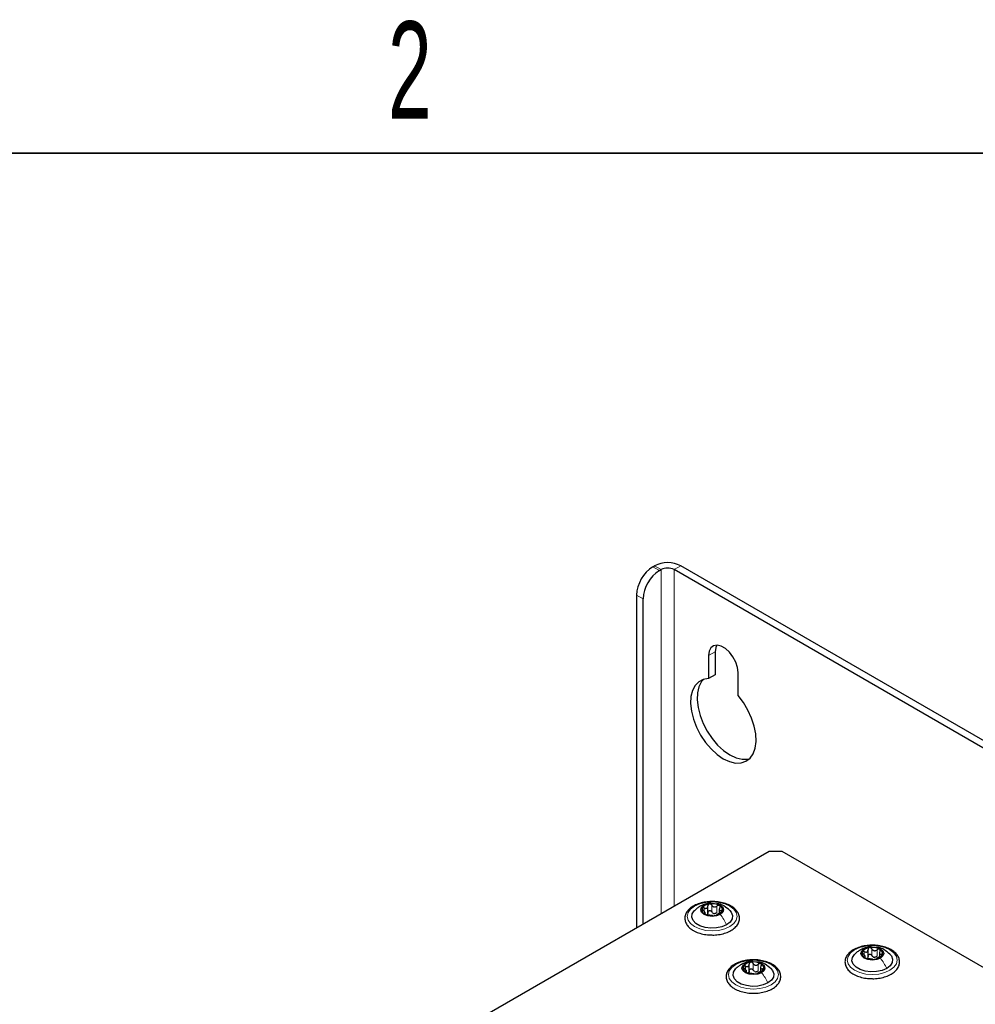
# Paper-space layout 'Blatt2' of a CAD drawing. Header units: millimetres. Extents: x 5 to 418, y 2 to 292.
# Tile 79 of 100: x 84 to 118, y 252 to 287. Entities that reach past the tile are written whole.
import ezdxf

# ---------------------------------------------------------------- set-up
doc = ezdxf.new("R2010")
doc.units = ezdxf.units.MM
doc.layers.add('SLD-0', color=7, linetype='Continuous')
doc.styles.add('SLDTEXTSTYLE0', font='TXT', dxfattribs={"width": 0.605})

psp = doc.layouts.new('Blatt2')

# ---------------------------------------------------------------- linework, layer by layer
at = {"color": 7, "linetype": 'Continuous', "lineweight": 25}
for p, q in [((106.35, 267.619), (106.409, 267.653)), ((106.586, 267.483), (106.645, 267.517)), ((172.877, 229.554), (107.116, 267.517)), ((173.113, 229.69), (107.352, 267.653)), ((105.761, 266.598), (105.761, 254.623)), ((105.996, 254.759), (105.996, 266.462)), ((108.353, 264.421), (108.353, 263.595)), ((108.589, 264.557), (108.589, 263.731)), ((108.589, 263.731), (108.353, 263.595)), ((109.414, 262.983), (109.414, 263.809)), ((110.534, 257.379), (91.395, 246.33)), ((111.005, 257.379), (110.534, 257.379)), ((168.988, 223.906), (111.005, 257.379)), ((108.227, 255.126), (108.227, 255.194)), ((108.331, 255.154), (108.331, 255.417)), ((108.74, 255.314), (108.74, 255.151)), ((114.093, 253.583), (114.093, 253.846)), ((114.502, 253.742), (114.502, 253.579)), ((113.99, 253.547), (113.99, 253.622)), ((109.712, 253.03), (109.712, 253.098)), ((109.815, 253.059), (109.815, 253.322)), ((110.224, 253.218), (110.224, 253.055))]:
    psp.add_line(p, q, dxfattribs=at)
at = {"color": 7, "linetype": 'Continuous', "lineweight": 18}
for p, q in [((106.35, 267.619), (106.586, 267.483)), ((106.645, 267.517), (106.409, 267.653)), ((106.645, 267.517), (106.645, 255.133)), ((107.116, 267.517), (107.352, 267.653)), ((107.116, 255.406), (107.116, 267.517)), ((105.996, 266.462), (105.761, 266.598)), ((108.589, 264.557), (108.353, 264.421)), ((108.195, 255.224), (108.195, 255.341)), ((108.207, 255.131), (108.207, 255.153)), ((108.471, 255.203), (108.471, 255.441)), ((108.656, 255.174), (108.656, 255.412)), ((108.808, 255.185), (108.808, 255.246)), ((113.958, 253.653), (113.958, 253.77)), ((114.234, 253.631), (114.234, 253.869)), ((114.419, 253.603), (114.419, 253.841)), ((109.956, 253.107), (109.956, 253.345)), ((113.97, 253.559), (113.97, 253.582)), ((114.571, 253.613), (114.571, 253.675)), ((109.68, 253.129), (109.68, 253.246)), ((109.692, 253.035), (109.692, 253.058)), ((110.141, 253.079), (110.141, 253.317)), ((110.293, 253.089), (110.293, 253.151))]:
    psp.add_line(p, q, dxfattribs=at)
at = {"color": 7, "linetype": 'Continuous', "lineweight": 25, "flags": 128}
for points in [[(109.414, 263.809), (109.393, 263.994), (109.33, 264.188), (109.231, 264.377), (109.104, 264.545), (108.959, 264.677), (108.808, 264.765), (108.663, 264.799), (108.536, 264.778), (108.438, 264.703), (108.375, 264.581), (108.353, 264.421)], [(108.646, 264.799), (108.611, 264.717), (108.589, 264.557)], [(108.353, 263.595), (108.163, 263.566), (107.999, 263.483), (107.867, 263.349), (107.773, 263.168), (107.718, 262.948), (107.706, 262.696), (107.737, 262.421), (107.81, 262.133), (107.922, 261.843), (108.068, 261.562), (108.245, 261.299), (108.444, 261.064), (108.66, 260.866), (108.884, 260.713), (109.108, 260.608), (109.323, 260.557), (109.523, 260.561), (109.699, 260.62), (109.846, 260.732), (109.958, 260.893), (110.03, 261.097), (110.061, 261.336), (110.049, 261.602), (109.995, 261.886), (109.9, 262.176), (109.768, 262.462), (109.604, 262.734), (109.414, 262.983)], [(108.177, 263.57), (108.103, 263.485), (108.008, 263.305), (107.954, 263.084), (107.942, 262.832), (107.973, 262.557), (108.046, 262.269), (108.157, 261.979), (108.304, 261.698), (108.48, 261.435), (108.68, 261.2), (108.896, 261.003), (109.119, 260.849), (109.343, 260.744), (109.559, 260.693), (109.759, 260.697), (109.827, 260.713)], [(108.191, 255.445), (108.325, 255.496), (108.483, 255.514), (108.641, 255.496), (108.775, 255.445), (108.864, 255.367), (108.896, 255.276), (108.864, 255.185), (108.775, 255.108)], [(109.002, 254.739), (108.835, 254.667), (108.639, 254.625), (108.431, 254.616), (108.227, 254.642), (108.044, 254.699), (107.896, 254.784), (107.796, 254.89), (107.752, 255.008), (107.766, 255.128), (107.839, 255.241), (107.844, 255.246)], [(108.775, 255.108), (108.641, 255.056), (108.483, 255.038), (108.325, 255.056), (108.191, 255.108), (108.102, 255.185), (108.071, 255.276), (108.102, 255.367), (108.191, 255.445)], [(109.113, 255.255), (109.17, 255.186), (109.215, 255.068), (109.2, 254.948), (109.127, 254.835), (109.002, 254.739)], [(114.538, 253.536), (114.404, 253.485), (114.246, 253.467), (114.088, 253.485), (113.954, 253.536), (113.865, 253.614), (113.833, 253.705), (113.865, 253.796), (113.954, 253.873)], [(113.954, 253.873), (114.088, 253.925), (114.246, 253.943), (114.404, 253.925), (114.538, 253.873), (114.627, 253.796), (114.658, 253.705), (114.627, 253.614), (114.538, 253.536)], [(114.876, 253.683), (114.933, 253.615), (114.977, 253.497), (114.963, 253.377), (114.89, 253.264), (114.765, 253.167)], [(110.26, 253.012), (110.126, 252.961), (109.968, 252.943), (109.81, 252.961), (109.676, 253.012), (109.587, 253.09), (109.555, 253.181), (109.587, 253.272), (109.676, 253.349)], [(109.676, 253.349), (109.81, 253.401), (109.968, 253.419), (110.126, 253.401), (110.26, 253.349), (110.349, 253.272), (110.38, 253.181), (110.349, 253.09), (110.26, 253.012)], [(114.765, 253.167), (114.597, 253.095), (114.402, 253.053), (114.194, 253.044), (113.99, 253.07), (113.807, 253.128), (113.659, 253.213), (113.559, 253.319), (113.515, 253.436), (113.529, 253.557), (113.602, 253.669), (113.607, 253.675)], [(110.487, 252.643), (110.319, 252.571), (110.124, 252.529), (109.916, 252.52), (109.712, 252.546), (109.529, 252.604), (109.381, 252.689), (109.281, 252.795), (109.237, 252.913), (109.251, 253.033), (109.324, 253.146), (109.329, 253.151)], [(110.598, 253.159), (110.655, 253.091), (110.699, 252.973), (110.685, 252.853), (110.612, 252.74), (110.487, 252.643)]]:
    psp.add_lwpolyline(points, dxfattribs=at)
at = {"color": 7, "linetype": 'Continuous', "lineweight": 18, "flags": 128}
for points in [[(107.847, 255.406), (108.033, 255.488), (108.25, 255.54), (108.483, 255.558), (108.716, 255.54), (108.933, 255.488), (109.119, 255.406), (109.262, 255.298), (109.352, 255.173), (109.383, 255.038), (109.352, 254.904), (109.262, 254.778), (109.119, 254.671), (108.933, 254.588), (108.716, 254.536), (108.483, 254.519), (108.25, 254.536), (108.033, 254.588), (107.847, 254.671), (107.704, 254.778), (107.614, 254.904), (107.583, 255.038), (107.614, 255.173), (107.704, 255.298), (107.847, 255.406)], [(113.61, 253.834), (113.796, 253.917), (114.013, 253.968), (114.246, 253.986), (114.479, 253.968), (114.696, 253.917), (114.882, 253.834), (115.025, 253.726), (115.115, 253.601), (115.146, 253.467), (115.115, 253.332), (115.025, 253.207), (114.882, 253.099), (114.696, 253.017), (114.479, 252.965), (114.246, 252.947), (114.013, 252.965), (113.796, 253.017), (113.61, 253.099), (113.467, 253.207), (113.377, 253.332), (113.346, 253.467), (113.377, 253.601), (113.467, 253.726), (113.61, 253.834)], [(109.332, 253.31), (109.518, 253.393), (109.735, 253.445), (109.968, 253.462), (110.201, 253.445), (110.418, 253.393), (110.604, 253.31), (110.747, 253.203), (110.837, 253.077), (110.868, 252.943), (110.837, 252.808), (110.747, 252.683), (110.604, 252.575), (110.418, 252.493), (110.201, 252.441), (109.968, 252.423), (109.735, 252.441), (109.518, 252.493), (109.332, 252.575), (109.189, 252.683), (109.099, 252.808), (109.068, 252.943), (109.099, 253.077), (109.189, 253.203), (109.332, 253.31)]]:
    psp.add_lwpolyline(points, dxfattribs=at)
at = {"color": 7, "linetype": 'Continuous', "lineweight": 25}
for centre, radius, start, end in [((107.04, 266.54), 1.281, 122.6055, 177.3945), ((106.88, 266.743), 1.025, 62.6097, 117.3903), ((106.88, 267.062), 0.512, 62.6097, 117.3903), ((107.276, 266.404), 1.281, 122.6055, 177.3945), ((108.407, 255.144), 0.342, 93.4335, 146.5611), ((108.484, 254.918), 0.576, 62.6428, 99.7711), ((108.276, 255.277), 0.165, 160.539, 249.2579), ((108.482, 255.635), 0.576, 242.6428, 279.7711), ((108.586, 255.349), 0.211, 254.2708, 268.1431), ((108.56, 255.409), 0.342, 273.4335, 326.5611), ((108.69, 255.275), 0.165, 340.539, 69.2579), ((114.039, 253.706), 0.165, 160.539, 249.2579), ((114.169, 253.572), 0.342, 93.4335, 146.5611), ((114.247, 253.347), 0.576, 62.6428, 99.7711), ((114.453, 253.704), 0.165, 340.539, 69.2579), ((109.891, 253.048), 0.342, 93.4335, 146.5611), ((109.969, 252.823), 0.576, 62.6428, 99.7711), ((110.175, 253.18), 0.165, 340.539, 69.2579), ((114.245, 254.063), 0.576, 242.6428, 279.7711), ((114.349, 253.778), 0.211, 254.2708, 268.1431), ((114.323, 253.837), 0.342, 273.4335, 326.5611), ((109.761, 253.182), 0.165, 160.539, 249.2579), ((109.967, 253.539), 0.576, 242.6428, 279.7711), ((110.071, 253.254), 0.211, 254.2708, 268.1431), ((110.045, 253.313), 0.342, 273.4335, 326.5611)]:
    psp.add_arc(centre, radius, start, end, dxfattribs=at)
for points, knots in [([(108.499, 255.571), (108.432, 255.57), (108.29, 255.568), (108.079, 255.526), (107.881, 255.456), (107.713, 255.358), (107.586, 255.235), (107.51, 255.094), (107.491, 254.944), (107.529, 254.802), (107.614, 254.674), (107.714, 254.586), (107.786, 254.542), (107.805, 254.531)], [0, 0, 0, 0, 0.086679, 0.18602, 0.285774, 0.386232, 0.487425, 0.587594, 0.683756, 0.776289, 0.868666, 0.964239, 1, 1, 1, 1]), ([(108.45, 255.512), (108.437, 255.514), (108.363, 255.522), (108.233, 255.488), (108.128, 255.439), (108.078, 255.416)], [0, 0, 0, 0, 0.101836, 0.574859, 1, 1, 1, 1]), ([(108.386, 255.485), (108.378, 255.483), (108.361, 255.479), (108.343, 255.463), (108.332, 255.442), (108.331, 255.427), (108.33, 255.419)], [0, 0, 0, 0, 0.250033, 0.499632, 0.749228, 1, 1, 1, 1]), ([(108.471, 255.441), (108.467, 255.448), (108.458, 255.462), (108.437, 255.477), (108.412, 255.487), (108.395, 255.486), (108.386, 255.485)], [0, 0, 0, 0, 0.249815, 0.499908, 0.75012, 1, 1, 1, 1]), ([(108.408, 254.373), (108.452, 254.37), (108.572, 254.364), (108.768, 254.388), (108.979, 254.441), (109.165, 254.525), (109.316, 254.635), (109.421, 254.767), (109.472, 254.913), (109.465, 255.062), (109.405, 255.198), (109.299, 255.319), (109.152, 255.422), (108.966, 255.503), (108.754, 255.554), (108.593, 255.576), (108.508, 255.572), (108.499, 255.571)], [0, 0, 0, 0, 0.043178, 0.116961, 0.19094, 0.26533, 0.340301, 0.415461, 0.48884, 0.558844, 0.627333, 0.696902, 0.76915, 0.842962, 0.916921, 0.990714, 1, 1, 1, 1]), ([(109.118, 255.25), (109.049, 255.308), (108.929, 255.408), (108.762, 255.486), (108.674, 255.492), (108.652, 255.493)], [0, 0, 0, 0, 0.507466, 0.877443, 1, 1, 1, 1]), ([(108.044, 255.402), (108.01, 255.38), (107.938, 255.335), (107.875, 255.276), (107.842, 255.244)], [0, 0, 0, 0, 0.4735862, 1, 1, 1, 1]), ([(108.121, 255.332), (108.119, 255.327), (108.117, 255.316), (108.124, 255.296), (108.138, 255.277), (108.151, 255.265), (108.158, 255.26)], [0, 0, 0, 0, 0.249857, 0.499466, 0.749011, 1, 1, 1, 1]), ([(108.195, 255.341), (108.188, 255.344), (108.172, 255.35), (108.149, 255.351), (108.13, 255.346), (108.124, 255.337), (108.121, 255.332)], [0, 0, 0, 0, 0.249807, 0.500055, 0.750309, 1, 1, 1, 1]), ([(108.207, 255.153), (108.214, 255.155), (108.226, 255.159), (108.227, 255.172), (108.223, 255.186), (108.213, 255.203), (108.193, 255.229), (108.172, 255.247), (108.158, 255.26)], [0, 0, 0, 0, 0.249201, 0.374338, 0.498932, 0.624008, 0.74976, 1, 1, 1, 1]), ([(108.195, 255.341), (108.212, 255.335), (108.238, 255.326), (108.271, 255.328), (108.293, 255.336), (108.31, 255.351), (108.327, 255.377), (108.329, 255.402), (108.33, 255.419)], [0, 0, 0, 0, 0.249168, 0.374303, 0.498903, 0.623987, 0.749746, 1, 1, 1, 1]), ([(108.207, 255.153), (108.204, 255.152), (108.196, 255.151), (108.195, 255.144), (108.201, 255.134), (108.212, 255.127), (108.218, 255.123)], [0, 0, 0, 0, 0.249852, 0.499902, 0.750115, 1, 1, 1, 1]), ([(108.218, 255.123), (108.225, 255.12), (108.238, 255.113), (108.264, 255.104), (108.289, 255.097), (108.303, 255.095), (108.31, 255.094)], [0, 0, 0, 0, 0.249991, 0.499611, 0.749127, 1, 1, 1, 1]), ([(108.33, 255.181), (108.33, 255.168), (108.329, 255.142), (108.315, 255.122), (108.309, 255.112)], [0, 0, 0, 0, 0.50155, 1, 1, 1, 1]), ([(108.33, 255.181), (108.331, 255.189), (108.332, 255.204), (108.343, 255.225), (108.361, 255.24), (108.385, 255.249), (108.412, 255.248), (108.437, 255.239), (108.458, 255.224), (108.467, 255.21), (108.471, 255.203)], [0, 0, 0, 0, 0.1251933, 0.2494385, 0.3742794, 0.4990244, 0.6238686, 0.7493688, 0.8744304, 1, 1, 1, 1]), ([(108.471, 255.441), (108.481, 255.426), (108.495, 255.404), (108.526, 255.384), (108.552, 255.376), (108.58, 255.376), (108.617, 255.385), (108.64, 255.401), (108.656, 255.412)], [0, 0, 0, 0, 0.249199, 0.374336, 0.49893, 0.624007, 0.749759, 1, 1, 1, 1]), ([(108.529, 255.147), (108.516, 255.154), (108.492, 255.168), (108.478, 255.191), (108.471, 255.203)], [0, 0, 0, 0, 0.498457, 1, 1, 1, 1]), ([(108.656, 255.174), (108.644, 255.165), (108.621, 255.148), (108.593, 255.142), (108.579, 255.139)], [0, 0, 0, 0, 0.501552, 1, 1, 1, 1]), ([(108.771, 255.165), (108.754, 255.157), (108.728, 255.146), (108.696, 255.129), (108.673, 255.116), (108.656, 255.106), (108.639, 255.095), (108.637, 255.09), (108.636, 255.087)], [0, 0, 0, 0, 0.249168, 0.374303, 0.498903, 0.623987, 0.749746, 1, 1, 1, 1]), ([(108.748, 255.429), (108.741, 255.432), (108.728, 255.438), (108.702, 255.436), (108.677, 255.428), (108.663, 255.418), (108.656, 255.412)], [0, 0, 0, 0, 0.249991, 0.499611, 0.749127, 1, 1, 1, 1]), ([(108.759, 255.353), (108.752, 255.337), (108.741, 255.314), (108.739, 255.285), (108.743, 255.266), (108.753, 255.253), (108.773, 255.243), (108.794, 255.245), (108.808, 255.246)], [0, 0, 0, 0, 0.249201, 0.3743378, 0.4989316, 0.6240084, 0.74976, 1, 1, 1, 1]), ([(108.759, 255.353), (108.763, 255.36), (108.77, 255.375), (108.771, 255.397), (108.765, 255.416), (108.754, 255.425), (108.748, 255.429)], [0, 0, 0, 0, 0.249852, 0.499902, 0.750115, 1, 1, 1, 1]), ([(108.771, 255.165), (108.779, 255.168), (108.794, 255.175), (108.817, 255.189), (108.836, 255.205), (108.842, 255.215), (108.845, 255.22)], [0, 0, 0, 0, 0.2498071, 0.5000551, 0.7503094, 1, 1, 1, 1]), ([(108.845, 255.22), (108.847, 255.225), (108.849, 255.234), (108.842, 255.244), (108.828, 255.248), (108.815, 255.247), (108.808, 255.246)], [0, 0, 0, 0, 0.249857, 0.499466, 0.749011, 1, 1, 1, 1]), ([(108.495, 255.065), (108.485, 255.067), (108.471, 255.069), (108.44, 255.072), (108.414, 255.076), (108.386, 255.081), (108.349, 255.087), (108.326, 255.091), (108.31, 255.094)], [0, 0, 0, 0, 0.249199, 0.374336, 0.49893, 0.624007, 0.749759, 1, 1, 1, 1]), ([(108.495, 255.065), (108.499, 255.065), (108.508, 255.063), (108.529, 255.063), (108.554, 255.064), (108.571, 255.066), (108.58, 255.067)], [0, 0, 0, 0, 0.249815, 0.499908, 0.75012, 1, 1, 1, 1]), ([(108.58, 255.067), (108.588, 255.069), (108.605, 255.072), (108.623, 255.077), (108.634, 255.083), (108.635, 255.086), (108.636, 255.087)], [0, 0, 0, 0, 0.250033, 0.499632, 0.749228, 1, 1, 1, 1]), ([(107.805, 254.531), (107.835, 254.514), (107.923, 254.467), (108.093, 254.411), (108.269, 254.375), (108.377, 254.373), (108.408, 254.373)], [0, 0, 0, 0, 0.180167, 0.52014, 0.85956, 1, 1, 1, 1]), ([(114.262, 254), (114.195, 253.999), (114.052, 253.996), (113.842, 253.955), (113.644, 253.885), (113.476, 253.786), (113.349, 253.663), (113.273, 253.522), (113.254, 253.373), (113.292, 253.23), (113.377, 253.102), (113.477, 253.014), (113.549, 252.971), (113.568, 252.959)], [0, 0, 0, 0, 0.086679, 0.18602, 0.285774, 0.386232, 0.487425, 0.587594, 0.683756, 0.776289, 0.868666, 0.964239, 1, 1, 1, 1]), ([(113.807, 253.83), (113.773, 253.809), (113.701, 253.764), (113.638, 253.704), (113.605, 253.672)], [0, 0, 0, 0, 0.4735862, 1, 1, 1, 1]), ([(114.213, 253.941), (114.2, 253.942), (114.125, 253.951), (113.995, 253.917), (113.891, 253.868), (113.841, 253.844)], [0, 0, 0, 0, 0.101836, 0.574859, 1, 1, 1, 1]), ([(113.884, 253.761), (113.882, 253.755), (113.88, 253.745), (113.887, 253.725), (113.901, 253.705), (113.914, 253.694), (113.921, 253.688)], [0, 0, 0, 0, 0.249857, 0.499466, 0.749011, 1, 1, 1, 1]), ([(113.958, 253.77), (113.951, 253.772), (113.935, 253.778), (113.912, 253.779), (113.893, 253.774), (113.887, 253.765), (113.884, 253.761)], [0, 0, 0, 0, 0.249807, 0.500055, 0.750309, 1, 1, 1, 1]), ([(113.97, 253.582), (113.977, 253.584), (113.989, 253.587), (113.99, 253.6), (113.986, 253.614), (113.976, 253.632), (113.956, 253.657), (113.935, 253.676), (113.921, 253.688)], [0, 0, 0, 0, 0.249201, 0.3743378, 0.4989316, 0.6240084, 0.74976, 1, 1, 1, 1]), ([(113.958, 253.77), (113.975, 253.764), (114.001, 253.754), (114.033, 253.756), (114.056, 253.764), (114.073, 253.779), (114.09, 253.806), (114.092, 253.831), (114.093, 253.847)], [0, 0, 0, 0, 0.249168, 0.374303, 0.498903, 0.623987, 0.749746, 1, 1, 1, 1]), ([(114.149, 253.914), (114.141, 253.912), (114.124, 253.907), (114.106, 253.891), (114.095, 253.871), (114.094, 253.855), (114.093, 253.847)], [0, 0, 0, 0, 0.250033, 0.499632, 0.749228, 1, 1, 1, 1]), ([(114.234, 253.869), (114.23, 253.876), (114.221, 253.89), (114.2, 253.906), (114.175, 253.915), (114.158, 253.914), (114.149, 253.914)], [0, 0, 0, 0, 0.249815, 0.499908, 0.75012, 1, 1, 1, 1]), ([(114.171, 252.801), (114.215, 252.799), (114.335, 252.792), (114.531, 252.816), (114.742, 252.87), (114.928, 252.954), (115.079, 253.063), (115.184, 253.195), (115.235, 253.342), (115.227, 253.49), (115.168, 253.626), (115.062, 253.748), (114.915, 253.851), (114.729, 253.932), (114.517, 253.982), (114.356, 254.004), (114.271, 254), (114.262, 254)], [0, 0, 0, 0, 0.043178, 0.116961, 0.19094, 0.26533, 0.340301, 0.415461, 0.48884, 0.558844, 0.627333, 0.696902, 0.76915, 0.842962, 0.916921, 0.990714, 1, 1, 1, 1]), ([(114.234, 253.869), (114.244, 253.854), (114.258, 253.832), (114.289, 253.813), (114.315, 253.805), (114.343, 253.804), (114.38, 253.813), (114.403, 253.83), (114.419, 253.841)], [0, 0, 0, 0, 0.249199, 0.374336, 0.49893, 0.624007, 0.749759, 1, 1, 1, 1]), ([(114.881, 253.678), (114.812, 253.736), (114.692, 253.837), (114.519, 253.916), (114.425, 253.922), (114.397, 253.923)], [0, 0, 0, 0, 0.491121, 0.8491807, 1, 1, 1, 1]), ([(114.511, 253.858), (114.504, 253.861), (114.491, 253.866), (114.465, 253.865), (114.44, 253.856), (114.426, 253.846), (114.419, 253.841)], [0, 0, 0, 0, 0.249991, 0.499611, 0.749127, 1, 1, 1, 1]), ([(114.522, 253.781), (114.515, 253.766), (114.503, 253.742), (114.502, 253.713), (114.506, 253.695), (114.516, 253.682), (114.536, 253.672), (114.557, 253.674), (114.571, 253.675)], [0, 0, 0, 0, 0.249201, 0.374338, 0.498932, 0.624008, 0.74976, 1, 1, 1, 1]), ([(114.522, 253.781), (114.525, 253.788), (114.533, 253.803), (114.534, 253.825), (114.528, 253.845), (114.517, 253.854), (114.511, 253.858)], [0, 0, 0, 0, 0.2498519, 0.4999015, 0.7501147, 1, 1, 1, 1]), ([(109.984, 253.476), (109.917, 253.475), (109.774, 253.473), (109.564, 253.431), (109.366, 253.361), (109.198, 253.262), (109.071, 253.14), (108.995, 252.998), (108.976, 252.849), (109.014, 252.706), (109.099, 252.578), (109.199, 252.49), (109.271, 252.447), (109.29, 252.435)], [0, 0, 0, 0, 0.086679, 0.18602, 0.285774, 0.386232, 0.487425, 0.587594, 0.683756, 0.776289, 0.868666, 0.964239, 1, 1, 1, 1]), ([(109.945, 253.416), (109.929, 253.418), (109.851, 253.427), (109.717, 253.393), (109.613, 253.344), (109.563, 253.32)], [0, 0, 0, 0, 0.12537, 0.585999, 1, 1, 1, 1]), ([(109.871, 253.39), (109.863, 253.388), (109.846, 253.383), (109.828, 253.367), (109.817, 253.347), (109.816, 253.331), (109.815, 253.324)], [0, 0, 0, 0, 0.250033, 0.4996315, 0.7492277, 1, 1, 1, 1]), ([(109.956, 253.345), (109.952, 253.352), (109.943, 253.366), (109.922, 253.382), (109.897, 253.391), (109.88, 253.39), (109.871, 253.39)], [0, 0, 0, 0, 0.2498147, 0.4999078, 0.7501201, 1, 1, 1, 1]), ([(109.893, 252.277), (109.937, 252.275), (110.057, 252.268), (110.253, 252.292), (110.464, 252.346), (110.65, 252.43), (110.801, 252.539), (110.906, 252.671), (110.957, 252.818), (110.949, 252.966), (110.89, 253.103), (110.784, 253.224), (110.637, 253.327), (110.451, 253.408), (110.239, 253.458), (110.078, 253.48), (109.993, 253.476), (109.984, 253.476)], [0, 0, 0, 0, 0.043178, 0.116961, 0.19094, 0.26533, 0.340301, 0.415461, 0.48884, 0.558844, 0.627333, 0.696902, 0.76915, 0.842962, 0.916921, 0.990714, 1, 1, 1, 1]), ([(109.956, 253.345), (109.966, 253.331), (109.98, 253.308), (110.011, 253.289), (110.037, 253.281), (110.065, 253.281), (110.102, 253.289), (110.125, 253.306), (110.141, 253.317)], [0, 0, 0, 0, 0.249199, 0.374336, 0.49893, 0.624007, 0.749759, 1, 1, 1, 1]), ([(110.603, 253.154), (110.534, 253.212), (110.413, 253.312), (110.247, 253.391), (110.159, 253.396), (110.137, 253.398)], [0, 0, 0, 0, 0.507466, 0.877443, 1, 1, 1, 1]), ([(110.233, 253.334), (110.226, 253.337), (110.213, 253.343), (110.187, 253.341), (110.162, 253.333), (110.148, 253.322), (110.141, 253.317)], [0, 0, 0, 0, 0.249991, 0.499611, 0.749127, 1, 1, 1, 1]), ([(110.244, 253.257), (110.247, 253.265), (110.255, 253.279), (110.256, 253.301), (110.25, 253.321), (110.239, 253.33), (110.233, 253.334)], [0, 0, 0, 0, 0.249852, 0.499902, 0.750115, 1, 1, 1, 1]), ([(113.97, 253.582), (113.966, 253.581), (113.959, 253.579), (113.958, 253.572), (113.964, 253.563), (113.975, 253.555), (113.981, 253.552)], [0, 0, 0, 0, 0.249852, 0.499902, 0.750115, 1, 1, 1, 1]), ([(113.981, 253.552), (113.988, 253.548), (114.001, 253.541), (114.027, 253.532), (114.052, 253.526), (114.066, 253.523), (114.073, 253.522)], [0, 0, 0, 0, 0.249991, 0.499611, 0.749127, 1, 1, 1, 1]), ([(114.093, 253.609), (114.093, 253.596), (114.092, 253.571), (114.078, 253.551), (114.072, 253.541)], [0, 0, 0, 0, 0.50155, 1, 1, 1, 1]), ([(114.258, 253.494), (114.248, 253.495), (114.234, 253.497), (114.203, 253.501), (114.177, 253.505), (114.149, 253.509), (114.112, 253.516), (114.089, 253.52), (114.073, 253.522)], [0, 0, 0, 0, 0.249199, 0.374336, 0.49893, 0.624007, 0.749759, 1, 1, 1, 1]), ([(114.093, 253.609), (114.094, 253.617), (114.095, 253.632), (114.106, 253.653), (114.124, 253.669), (114.148, 253.677), (114.175, 253.677), (114.2, 253.668), (114.221, 253.652), (114.23, 253.638), (114.234, 253.631)], [0, 0, 0, 0, 0.1251933, 0.2494385, 0.3742794, 0.4990244, 0.6238686, 0.7493688, 0.8744304, 1, 1, 1, 1]), ([(114.291, 253.575), (114.279, 253.582), (114.255, 253.596), (114.241, 253.619), (114.234, 253.631)], [0, 0, 0, 0, 0.498457, 1, 1, 1, 1]), ([(114.258, 253.494), (114.262, 253.493), (114.271, 253.492), (114.292, 253.491), (114.317, 253.492), (114.334, 253.494), (114.343, 253.496)], [0, 0, 0, 0, 0.249815, 0.499908, 0.75012, 1, 1, 1, 1]), ([(114.419, 253.603), (114.407, 253.594), (114.384, 253.576), (114.356, 253.57), (114.342, 253.567)], [0, 0, 0, 0, 0.501552, 1, 1, 1, 1]), ([(114.343, 253.496), (114.351, 253.497), (114.368, 253.5), (114.386, 253.506), (114.397, 253.511), (114.398, 253.514), (114.399, 253.515)], [0, 0, 0, 0, 0.250033, 0.499632, 0.749228, 1, 1, 1, 1]), ([(114.534, 253.593), (114.517, 253.586), (114.491, 253.575), (114.459, 253.557), (114.436, 253.545), (114.419, 253.534), (114.402, 253.523), (114.4, 253.518), (114.399, 253.515)], [0, 0, 0, 0, 0.249168, 0.374303, 0.498903, 0.623987, 0.749746, 1, 1, 1, 1]), ([(114.534, 253.593), (114.541, 253.597), (114.557, 253.604), (114.58, 253.618), (114.599, 253.633), (114.605, 253.644), (114.608, 253.649)], [0, 0, 0, 0, 0.2498071, 0.5000551, 0.7503094, 1, 1, 1, 1]), ([(114.608, 253.649), (114.61, 253.653), (114.612, 253.663), (114.605, 253.672), (114.591, 253.677), (114.578, 253.675), (114.571, 253.675)], [0, 0, 0, 0, 0.249857, 0.499466, 0.749011, 1, 1, 1, 1]), ([(109.529, 253.306), (109.495, 253.285), (109.423, 253.24), (109.36, 253.18), (109.327, 253.149)], [0, 0, 0, 0, 0.473586, 1, 1, 1, 1]), ([(109.606, 253.237), (109.604, 253.232), (109.602, 253.221), (109.609, 253.201), (109.623, 253.181), (109.636, 253.17), (109.643, 253.164)], [0, 0, 0, 0, 0.249857, 0.499466, 0.749011, 1, 1, 1, 1]), ([(109.68, 253.246), (109.673, 253.249), (109.657, 253.254), (109.634, 253.255), (109.615, 253.25), (109.609, 253.241), (109.606, 253.237)], [0, 0, 0, 0, 0.249807, 0.500055, 0.750309, 1, 1, 1, 1]), ([(109.692, 253.058), (109.699, 253.06), (109.711, 253.063), (109.712, 253.077), (109.708, 253.09), (109.698, 253.108), (109.678, 253.133), (109.657, 253.152), (109.643, 253.164)], [0, 0, 0, 0, 0.249201, 0.374338, 0.498932, 0.624008, 0.74976, 1, 1, 1, 1]), ([(109.68, 253.246), (109.697, 253.24), (109.723, 253.231), (109.755, 253.233), (109.778, 253.24), (109.795, 253.255), (109.812, 253.282), (109.814, 253.307), (109.815, 253.324)], [0, 0, 0, 0, 0.249168, 0.374303, 0.498903, 0.623987, 0.749746, 1, 1, 1, 1]), ([(109.692, 253.058), (109.688, 253.057), (109.681, 253.055), (109.68, 253.048), (109.686, 253.039), (109.697, 253.031), (109.703, 253.028)], [0, 0, 0, 0, 0.249852, 0.499902, 0.750115, 1, 1, 1, 1]), ([(109.703, 253.028), (109.71, 253.024), (109.723, 253.017), (109.749, 253.008), (109.774, 253.002), (109.788, 252.999), (109.795, 252.998)], [0, 0, 0, 0, 0.249991, 0.499611, 0.749127, 1, 1, 1, 1]), ([(109.815, 253.085), (109.815, 253.073), (109.814, 253.047), (109.8, 253.027), (109.794, 253.017)], [0, 0, 0, 0, 0.50155, 1, 1, 1, 1]), ([(109.98, 252.97), (109.97, 252.971), (109.956, 252.973), (109.925, 252.977), (109.899, 252.981), (109.871, 252.985), (109.834, 252.992), (109.811, 252.996), (109.795, 252.998)], [0, 0, 0, 0, 0.249199, 0.374336, 0.49893, 0.624007, 0.749759, 1, 1, 1, 1]), ([(109.815, 253.085), (109.816, 253.093), (109.817, 253.109), (109.828, 253.129), (109.846, 253.145), (109.87, 253.153), (109.897, 253.153), (109.922, 253.144), (109.943, 253.128), (109.952, 253.114), (109.956, 253.107)], [0, 0, 0, 0, 0.125193, 0.249438, 0.374279, 0.499024, 0.623869, 0.749369, 0.87443, 1, 1, 1, 1]), ([(110.013, 253.051), (110.001, 253.058), (109.977, 253.072), (109.963, 253.096), (109.956, 253.107)], [0, 0, 0, 0, 0.498457, 1, 1, 1, 1]), ([(109.98, 252.97), (109.984, 252.969), (109.993, 252.968), (110.014, 252.967), (110.039, 252.968), (110.056, 252.971), (110.065, 252.972)], [0, 0, 0, 0, 0.249815, 0.499908, 0.75012, 1, 1, 1, 1]), ([(110.141, 253.079), (110.129, 253.07), (110.106, 253.052), (110.078, 253.046), (110.064, 253.043)], [0, 0, 0, 0, 0.501552, 1, 1, 1, 1]), ([(110.065, 252.972), (110.073, 252.973), (110.09, 252.976), (110.108, 252.982), (110.119, 252.987), (110.12, 252.99), (110.121, 252.992)], [0, 0, 0, 0, 0.250033, 0.499632, 0.749228, 1, 1, 1, 1]), ([(110.256, 253.069), (110.239, 253.062), (110.213, 253.051), (110.181, 253.033), (110.158, 253.021), (110.141, 253.01), (110.124, 252.999), (110.122, 252.995), (110.121, 252.992)], [0, 0, 0, 0, 0.249168, 0.374303, 0.498903, 0.623987, 0.749746, 1, 1, 1, 1]), ([(110.244, 253.257), (110.237, 253.242), (110.225, 253.218), (110.224, 253.189), (110.228, 253.171), (110.238, 253.158), (110.258, 253.148), (110.279, 253.15), (110.293, 253.151)], [0, 0, 0, 0, 0.249201, 0.374338, 0.498932, 0.624008, 0.74976, 1, 1, 1, 1]), ([(110.256, 253.069), (110.263, 253.073), (110.279, 253.08), (110.302, 253.094), (110.321, 253.11), (110.327, 253.12), (110.33, 253.125)], [0, 0, 0, 0, 0.2498071, 0.5000551, 0.7503094, 1, 1, 1, 1]), ([(110.33, 253.125), (110.332, 253.13), (110.334, 253.139), (110.327, 253.148), (110.313, 253.153), (110.3, 253.152), (110.293, 253.151)], [0, 0, 0, 0, 0.249857, 0.499466, 0.749011, 1, 1, 1, 1]), ([(113.568, 252.959), (113.598, 252.943), (113.686, 252.896), (113.856, 252.84), (114.032, 252.803), (114.14, 252.802), (114.171, 252.801)], [0, 0, 0, 0, 0.180167, 0.52014, 0.85956, 1, 1, 1, 1]), ([(109.29, 252.435), (109.32, 252.419), (109.408, 252.372), (109.578, 252.316), (109.754, 252.28), (109.862, 252.278), (109.893, 252.277)], [0, 0, 0, 0, 0.180167, 0.52014, 0.85956, 1, 1, 1, 1])]:
    psp.add_open_spline(points, degree=3, knots=knots, dxfattribs=at)
at = {"color": 7, "linetype": 'Continuous', "lineweight": 18}
for points in [[(108.046, 255.398), (108.053, 255.403), (108.093, 255.435), (108.146, 255.44), (108.191, 255.445)], [(113.809, 253.827), (113.816, 253.832), (113.855, 253.863), (113.909, 253.869), (113.954, 253.873)], [(109.531, 253.303), (109.538, 253.308), (109.577, 253.339), (109.631, 253.345), (109.676, 253.349)]]:
    psp.add_open_spline(points, degree=3, knots=[0, 0, 0, 0, 0.162643, 1, 1, 1, 1], dxfattribs=at)
for points in [[(109.002, 254.739), (108.97, 254.804), (108.906, 254.936), (108.818, 255.051), (108.775, 255.108)], [(114.765, 253.167), (114.733, 253.233), (114.669, 253.364), (114.581, 253.479), (114.538, 253.536)], [(110.487, 252.643), (110.455, 252.709), (110.391, 252.84), (110.303, 252.955), (110.26, 253.012)]]:
    psp.add_open_spline(points, degree=3, dxfattribs=at)
at = {"layer": 'SLD-0', "lineweight": 35}
psp.add_line((408, 282.5), (26, 282.5), dxfattribs=at)

# ---------------------------------------------------------------- texts
at = {"layer": 'SLD-0', "insert": (97.603, 287.243), "char_height": 3.5, "attachment_point": 2, "style": 'SLDTEXTSTYLE0'}
psp.add_mtext('2', dxfattribs=at)

doc.saveas('drawing.dxf')
